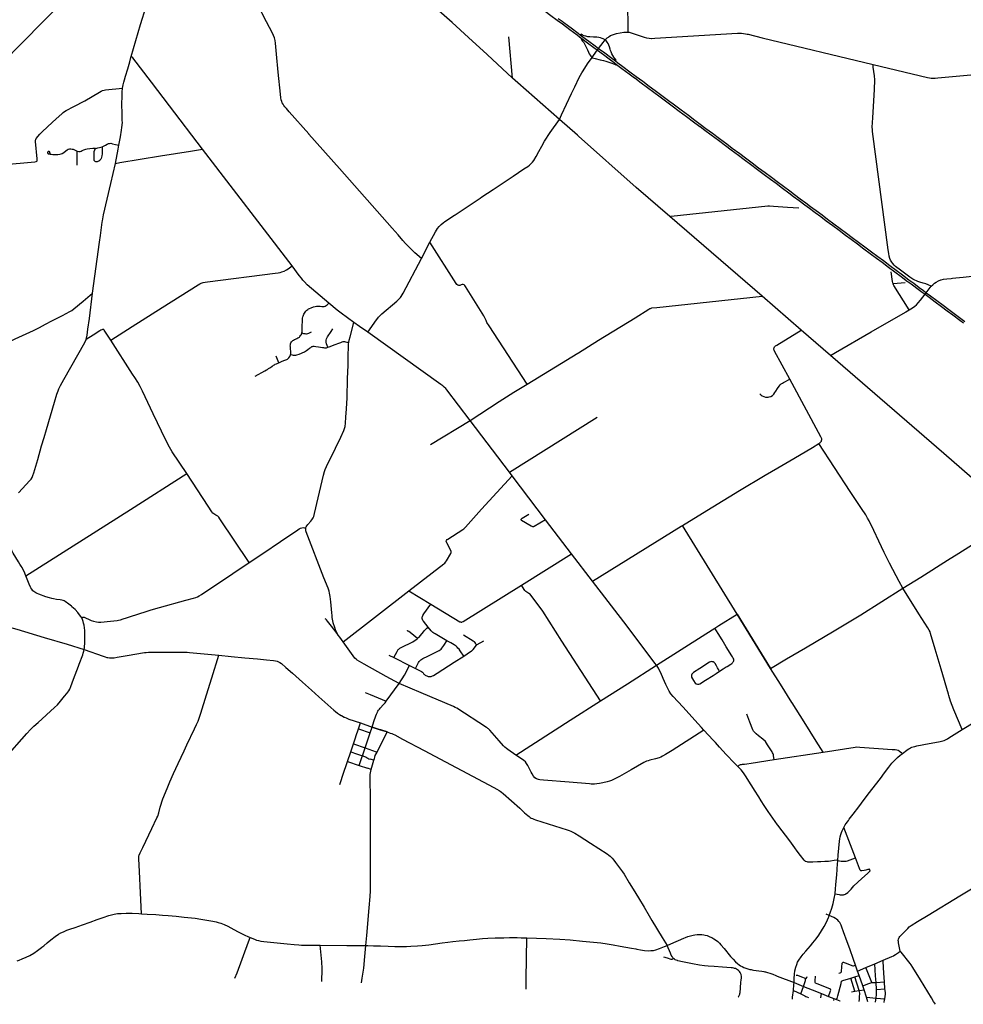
# Model space of a CAD drawing. Header units: feet. Extents: x 1677015 to 1902061, y 161166 to 378285.
# Tile 3 of 66: x 1719440 to 1757711, y 161868 to 201813. Entities that reach past the tile are written whole.
import ezdxf

# ---------------------------------------------------------------- set-up
doc = ezdxf.new("R2010")
doc.units = ezdxf.units.FT
doc.header["$MEASUREMENT"] = 0
doc.layers.add('326765_Road_Centerlines_O', color=7, linetype='Continuous')

msp = doc.modelspace()

# ---------------------------------------------------------------- linework, layer by layer
at = {"layer": '326765_Road_Centerlines_O'}
for p, q in [((1739431, 199444), (1739279, 201119)), ((1742213, 201221), (1742191, 201191)), ((1742235, 201053), (1742210, 201019)), ((1743184, 200993), (1743159, 201011)), ((1743206, 200976), (1743184, 200993)), ((1742655, 200283), (1742839, 200537)), ((1742839, 200537), (1742870, 200579)), ((1723951, 200274), (1723965, 200323)), ((1742640, 200295), (1742655, 200283)), ((1742655, 200283), (1742674, 200271)), ((1743600, 200140), (1743627, 200175)), ((1743623, 199967), (1743647, 200001)), ((1725519, 198313), (1724781, 199279)), ((1726860, 196558), (1725519, 198313)), ((1730488, 191821), (1726860, 196558)), ((1721771, 195917), (1721766, 196479)), ((1737096, 193895), (1738112, 194572)), ((1749551, 190595), (1745807, 193823)), ((1735731, 192126), (1736074, 192781)), ((1754863, 191105), (1755357, 191145)), ((1745287, 190141), (1749551, 190595)), ((1751137, 189219), (1749551, 190595)), ((1755378, 189962), (1755515, 190040)), ((1752329, 188192), (1751137, 189219)), ((1729950, 187896), (1729840, 188157)), ((1736107, 184578), (1737716, 185559)), ((1739303, 183456), (1737716, 185559)), ((1739303, 183456), (1742867, 185693)), ((1739416, 183304), (1739303, 183456)), ((1740763, 181527), (1739416, 183304)), ((1741820, 180149), (1740763, 181527)), ((1742677, 179033), (1746274, 181268)), ((1746274, 181268), (1746319, 181295)), ((1748540, 177702), (1746319, 181295)), ((1739788, 178875), (1741820, 180149)), ((1742677, 179033), (1741820, 180149)), ((1732556, 176572), (1735221, 178645)), ((1735221, 178645), (1736120, 178098)), ((1749893, 175497), (1748540, 177702)), ((1749893, 175497), (1748540, 177702)), ((1748540, 177702), (1749893, 175497)), ((1734411, 176037), (1734619, 175932)), ((1734619, 175932), (1735246, 175614)), ((1735246, 175614), (1735489, 175496)), ((1745262, 175622), (1745199, 175707)), ((1734302, 174161), (1734831, 174881)), ((1757667, 173010), (1758846, 173740)), ((1733179, 173045), (1733257, 173281)), ((1733179, 173045), (1733658, 172887)), ((1733257, 173281), (1733737, 173117)), ((1733658, 172887), (1733737, 173117)), ((1734343, 172915), (1734091, 173000)), ((1733449, 172273), (1733658, 172887)), ((1732868, 172108), (1732974, 172430)), ((1732974, 172430), (1733449, 172273)), ((1733449, 172273), (1733903, 172113)), ((1732738, 171718), (1732868, 172108)), ((1733802, 171777), (1733654, 171817)), ((1733699, 171395), (1733802, 171777)), ((1749111, 171651), (1750040, 171793)), ((1750040, 171793), (1752021, 172097)), ((1732738, 171718), (1733212, 171557)), ((1733212, 171557), (1733547, 171442)), ((1733699, 171395), (1733547, 171442)), ((1753338, 167810), (1752864, 169044)), ((1752621, 167701), (1752640, 167912)), ((1753505, 167380), (1753338, 167810)), ((1752576, 167126), (1752592, 167335)), ((1752530, 166553), (1752543, 166708)), ((1752514, 166346), (1752530, 166553)), ((1752276, 165470), (1752152, 165522)), ((1752257, 165421), (1752276, 165470)), ((1753424, 163216), (1753336, 163458)), ((1753761, 163357), (1754117, 163509)), ((1754117, 163509), (1754460, 163655)), ((1753144, 162926), (1753316, 162976)), ((1753316, 162976), (1753484, 163030)), ((1753483, 162427), (1753316, 162976)), ((1753424, 163216), (1753761, 163357)), ((1753484, 163030), (1753424, 163216)), ((1753629, 162622), (1753484, 163030)), ((1753996, 162752), (1753761, 163357)), ((1750844, 162747), (1751235, 162588)), ((1751125, 162294), (1751235, 162588)), ((1751235, 162588), (1751574, 162454)), ((1753317, 162398), (1753144, 162926)), ((1753685, 162458), (1753629, 162622)), ((1753996, 162752), (1754171, 162754)), ((1754171, 162754), (1754514, 162782)), ((1754186, 162469), (1754171, 162754)), ((1754533, 162498), (1754514, 162782)), ((1739975, 162483), (1739975, 162492)), ((1750788, 162159), (1750818, 162430)), ((1750818, 162430), (1751125, 162294)), ((1751574, 162454), (1751961, 162302)), ((1751935, 162129), (1751961, 162302)), ((1751961, 162302), (1752245, 162190)), ((1752245, 162190), (1752454, 162106)), ((1753172, 162376), (1753317, 162398)), ((1753317, 162398), (1753483, 162427)), ((1753483, 162427), (1753685, 162458)), ((1753791, 162156), (1753685, 162458)), ((1754186, 162469), (1754533, 162498)), ((1752454, 162106), (1752441, 162020)), ((1752454, 162106), (1752571, 162064)), ((1752571, 162064), (1752590, 162103)), ((1753482, 161982), (1753494, 162075)), ((1753811, 162066), (1753791, 162156)), ((1753791, 162156), (1754173, 162116)), ((1753841, 161968), (1753811, 162066)), ((1754151, 161957), (1754160, 162055)), ((1754160, 162055), (1754173, 162116)), ((1754173, 162116), (1754525, 162084)), ((1754506, 161944), (1754518, 162044)), ((1754518, 162044), (1754525, 162084)), ((1756580, 161868), (1756508, 161983))]:
    msp.add_line(p, q, dxfattribs=at)
for points in [[(1729857, 200414), (1729815, 200860), (1729802, 200971), (1729780, 201070), (1729691, 201262), (1729455, 201722), (1728663, 203258), (1728516, 203559), (1728316, 204014), (1728219, 204234), (1728190, 204304), (1728168, 204380), (1728159, 204437), (1728147, 204542), (1728075, 205462), (1728070, 205527)], [(1743750, 205710), (1744050, 204135), (1744070, 204011), (1744079, 203813), (1744094, 202400), (1744105, 201534), (1744110, 201426), (1744107, 201308)], [(1719565, 200899), (1721999, 203389), (1723340, 204744), (1723431, 204835)], [(1739431, 199444), (1738393, 200405), (1737647, 201091), (1736984, 201693), (1734522, 203863), (1733968, 204362)], [(1723965, 200323), (1724055, 200641), (1724344, 201612), (1724567, 202350)], [(1740540, 202316), (1740751, 202158), (1740978, 201988), (1741237, 201797), (1741451, 201638), (1741757, 201409), (1742047, 201193), (1742142, 201122), (1742235, 201053)], [(1741285, 201865), (1741435, 201754), (1741512, 201698), (1741805, 201478), (1742095, 201262), (1742191, 201191)], [(1742191, 201191), (1742285, 201120), (1742519, 200946), (1742777, 200753), (1742920, 200646), (1743170, 200462), (1743396, 200293), (1743600, 200140)], [(1742210, 201019), (1742229, 200998), (1742270, 200946), (1742317, 200883), (1742377, 200780), (1742418, 200701), (1742467, 200584), (1742507, 200498), (1742542, 200433), (1742579, 200374), (1742609, 200330), (1742640, 200295)], [(1743159, 201011), (1743110, 201035), (1743064, 201054), (1743002, 201076), (1742935, 201093), (1742853, 201102), (1742715, 201106), (1742561, 201112), (1742477, 201121), (1742404, 201139), (1742330, 201163), (1742272, 201190), (1742213, 201221)], [(1742235, 201053), (1742469, 200879), (1742727, 200686), (1742870, 200579)], [(1742870, 200579), (1742920, 200646), (1743107, 200894), (1743184, 200993)], [(1743184, 200993), (1743268, 201072), (1743314, 201109), (1743354, 201137), (1743406, 201169), (1743477, 201201), (1743557, 201229), (1743643, 201253), (1743789, 201280), (1743945, 201303), (1744036, 201310), (1744107, 201308)], [(1743627, 200175), (1743579, 200232), (1743532, 200295), (1743493, 200357), (1743455, 200434), (1743424, 200508), (1743403, 200568), (1743389, 200620), (1743358, 200718), (1743333, 200786), (1743302, 200847), (1743273, 200896), (1743242, 200941), (1743206, 200976)], [(1744107, 201308), (1744164, 201300), (1744245, 201278), (1744771, 201102), (1744868, 201077), (1744963, 201059), (1745057, 201053), (1745068, 201053)], [(1745068, 201053), (1745206, 201057), (1748554, 201262), (1748714, 201265), (1748800, 201256), (1748881, 201242), (1748943, 201227)], [(1748943, 201227), (1748980, 201219), (1749556, 201076), (1754052, 199994)], [(1718402, 199707), (1719286, 200614), (1719565, 200899)], [(1742870, 200579), (1743118, 200394), (1743345, 200225), (1743549, 200073), (1743647, 200001)], [(1723611, 199035), (1723635, 199164), (1723662, 199280), (1723689, 199378), (1723733, 199528), (1723819, 199820), (1723902, 200108), (1723951, 200274)], [(1724781, 199279), (1724023, 200271), (1723965, 200323)], [(1731162, 197181), (1730368, 198077), (1730256, 198205), (1730198, 198275), (1730155, 198330), (1730120, 198387), (1730087, 198445), (1730068, 198492), (1730046, 198564), (1730031, 198637), (1730014, 198789), (1729927, 199679), (1729857, 200414)], [(1741914, 199008), (1741956, 199095), (1742134, 199461), (1742240, 199655), (1742291, 199735), (1742474, 200016), (1742655, 200283)], [(1742674, 200271), (1742783, 200240), (1742976, 200189), (1743116, 200152), (1743214, 200126), (1743291, 200104), (1743378, 200076), (1743449, 200052), (1743517, 200024), (1743585, 199989), (1743623, 199967)], [(1743600, 200140), (1743697, 200067), (1743898, 199918), (1744189, 199701), (1744447, 199509), (1744708, 199315), (1744967, 199122), (1745211, 198938), (1745486, 198735), (1745814, 198489), (1745943, 198393), (1746265, 198154), (1746559, 197935), (1746818, 197742), (1747044, 197573), (1747271, 197403), (1747532, 197210), (1747823, 196991), (1748115, 196774), (1748340, 196606), (1748644, 196378), (1748871, 196209), (1749151, 196001), (1749410, 195808), (1749670, 195614), (1749928, 195421), (1750156, 195252), (1750416, 195058), (1750674, 194866), (1750869, 194722), (1751096, 194551), (1751323, 194381), (1751517, 194237), (1751745, 194067), (1751980, 193891), (1752206, 193723), (1752458, 193536), (1752717, 193342), (1752976, 193149), (1753204, 192980), (1753462, 192787), (1753722, 192593), (1753981, 192400), (1754241, 192206), (1754468, 192038), (1754727, 191844), (1754986, 191650), (1755245, 191457), (1755503, 191264), (1755625, 191174), (1755699, 191119), (1755926, 190950), (1756090, 190827), (1756210, 190737), (1756382, 190608), (1756633, 190421), (1756892, 190228), (1757117, 190061), (1757344, 189892), (1757612, 189691), (1757773, 189570)], [(1743647, 200001), (1743864, 199838), (1744156, 199620), (1744374, 199458)], [(1754668, 192478), (1754034, 197272), (1754024, 197355), (1754020, 197453), (1754045, 197829), (1754106, 198974), (1754123, 199374), (1754108, 199529), (1754055, 199890), (1754050, 199940), (1754052, 199994)], [(1754052, 199994), (1756252, 199466), (1756336, 199450), (1756407, 199441), (1756478, 199438), (1756567, 199440), (1756681, 199450), (1759930, 199750)], [(1741327, 197769), (1739642, 199257), (1739431, 199444)], [(1744374, 199458), (1744382, 199452), (1744643, 199257), (1744901, 199065), (1745161, 198872), (1745421, 198677), (1745687, 198479), (1745899, 198320), (1746191, 198104), (1746483, 197886), (1746773, 197669), (1747024, 197482)], [(1718695, 195926), (1720058, 196049), (1720105, 196057), (1720128, 196068), (1720145, 196087), (1720151, 196109), (1720151, 196162), (1720079, 196873), (1720083, 196921), (1720090, 196952), (1720110, 196987), (1720258, 197166), (1720365, 197282), (1720759, 197638), (1720925, 197790), (1721151, 197996), (1721208, 198048), (1721255, 198088), (1721328, 198129), (1721640, 198290), (1722081, 198526), (1722678, 198872), (1722747, 198913), (1722802, 198937), (1722865, 198959), (1722924, 198969), (1723611, 199035)], [(1723602, 197710), (1723598, 197978), (1723587, 198417), (1723589, 198680), (1723594, 198868), (1723611, 199035)], [(1741327, 197769), (1741413, 197954), (1741824, 198821), (1741914, 199008)], [(1738112, 194572), (1738187, 194622), (1738638, 194923), (1739458, 195468), (1739888, 195756), (1740049, 195863), (1740115, 195912), (1740186, 195972), (1740242, 196034), (1740294, 196106), (1740388, 196266), (1740501, 196472), (1740613, 196684), (1740725, 196880), (1740957, 197231), (1741327, 197769)], [(1742109, 197082), (1742058, 197128), (1741327, 197769)], [(1723459, 196718), (1723523, 197063), (1723574, 197332), (1723586, 197436), (1723598, 197539), (1723603, 197651), (1723602, 197710)], [(1747024, 197482), (1747032, 197476), (1747227, 197332), (1747485, 197138), (1747777, 196919), (1748068, 196703), (1748301, 196530), (1748594, 196312), (1748821, 196143), (1749080, 195948), (1749370, 195732), (1749629, 195539), (1749890, 195345), (1750117, 195176), (1750376, 194983), (1750634, 194790), (1750830, 194646), (1751057, 194476), (1751283, 194306), (1751478, 194161), (1751705, 193992), (1751930, 193825), (1752155, 193657), (1752414, 193463), (1752673, 193269), (1752932, 193076), (1753159, 192907), (1753418, 192714), (1753676, 192522), (1753933, 192330), (1754191, 192138), (1754418, 191969), (1754678, 191776), (1754937, 191582), (1755197, 191389), (1755453, 191197), (1755502, 191161), (1755649, 191052), (1755874, 190883), (1756040, 190760), (1756160, 190671), (1756320, 190551), (1756571, 190364), (1756829, 190172), (1757055, 190004), (1757282, 189835), (1757574, 189617), (1757717, 189511)], [(1735731, 192126), (1735468, 192360), (1735323, 192498), (1735184, 192638), (1735093, 192738), (1734985, 192861), (1734790, 193082), (1734553, 193351), (1732409, 195775), (1731172, 197170), (1731162, 197181)], [(1745807, 193823), (1744446, 195010), (1742109, 197082)], [(1720669, 196384), (1720670, 196395), (1720668, 196414), (1720663, 196434), (1720657, 196447), (1720647, 196458), (1720634, 196466), (1720620, 196467), (1720606, 196465), (1720595, 196461), (1720587, 196455), (1720580, 196447), (1720574, 196436), (1720571, 196421), (1720572, 196407), (1720575, 196392), (1720581, 196382), (1720596, 196373), (1720621, 196366), (1720656, 196365), (1720680, 196362), (1720710, 196358), (1720781, 196347), (1720857, 196343), (1720988, 196347), (1721068, 196353), (1721123, 196364), (1721162, 196382), (1721230, 196430), (1721313, 196497), (1721359, 196530), (1721408, 196555), (1721463, 196571), (1721509, 196573), (1721565, 196565), (1721605, 196556), (1721656, 196534), (1721713, 196504), (1721766, 196479)], [(1721766, 196479), (1721841, 196467), (1721893, 196472), (1721935, 196483), (1721973, 196500), (1722037, 196534), (1722078, 196553), (1722118, 196565), (1722173, 196575), (1722288, 196588), (1722404, 196597), (1722467, 196599), (1722503, 196595), (1722528, 196587)], [(1722779, 196650), (1722786, 196549), (1722784, 196375), (1722771, 196295), (1722753, 196230), (1722740, 196188), (1722727, 196158), (1722706, 196125), (1722684, 196103), (1722651, 196079), (1722611, 196059), (1722578, 196049), (1722552, 196047), (1722522, 196051), (1722497, 196057), (1722481, 196066), (1722468, 196081), (1722458, 196103), (1722456, 196137), (1722460, 196316), (1722459, 196451), (1722463, 196480), (1722468, 196497), (1722484, 196536), (1722500, 196567), (1722512, 196579), (1722528, 196587)], [(1722528, 196587), (1722566, 196600), (1722605, 196611), (1722680, 196629), (1722790, 196661), (1722867, 196696), (1722923, 196726), (1722983, 196758), (1723042, 196786), (1723084, 196796), (1723131, 196797), (1723202, 196783), (1723320, 196752), (1723459, 196718)], [(1723321, 195983), (1723429, 196565), (1723459, 196718)], [(1723321, 195983), (1723498, 196013), (1725157, 196288), (1726361, 196479), (1726860, 196558)], [(1722787, 193604), (1722793, 193650), (1722843, 193896), (1723142, 195172), (1723321, 195983)], [(1745807, 193823), (1745827, 193835), (1745863, 193844), (1749776, 194260), (1749845, 194264), (1750016, 194253), (1750585, 194210), (1751041, 194180)], [(1736074, 192781), (1736301, 193205), (1736342, 193275), (1736386, 193336), (1736452, 193416), (1736534, 193500), (1736615, 193569), (1736688, 193623), (1737074, 193881), (1737096, 193895)], [(1722398, 190715), (1722672, 192783), (1722714, 193057), (1722755, 193383), (1722787, 193604)], [(1740017, 187031), (1738478, 189392), (1738391, 189530), (1738352, 189611), (1738318, 189691), (1738268, 189794), (1737525, 190994), (1737493, 191035), (1737460, 191061), (1737422, 191070), (1737385, 191067), (1737343, 191054), (1737287, 191035), (1737253, 191035), (1737213, 191041), (1737171, 191065), (1737138, 191113), (1736074, 192781)], [(1755816, 191213), (1755743, 191244), (1755663, 191288), (1755544, 191369), (1755439, 191445), (1755158, 191657), (1754965, 191799), (1754903, 191857), (1754851, 191917), (1754809, 191977), (1754763, 192058), (1754732, 192130), (1754706, 192218), (1754687, 192332), (1754668, 192478)], [(1723132, 188808), (1724007, 189366), (1725219, 190132), (1726684, 191058), (1726750, 191097), (1726803, 191124), (1726884, 191153), (1726961, 191170), (1727059, 191183), (1729796, 191525), (1729928, 191542), (1730006, 191559), (1730077, 191579), (1730167, 191613), (1730254, 191660), (1730323, 191706), (1730488, 191821)], [(1731984, 190311), (1731104, 191061), (1730986, 191176), (1730925, 191249), (1730868, 191324), (1730781, 191435), (1730488, 191821)], [(1733561, 189131), (1733917, 189638), (1733966, 189705), (1733998, 189744), (1734031, 189782), (1734065, 189817), (1734102, 189851), (1734133, 189878), (1734741, 190397), (1734796, 190446), (1734845, 190495), (1734884, 190547), (1734912, 190588), (1734986, 190720), (1735731, 192126)], [(1754863, 191105), (1754852, 191133), (1754838, 191192), (1754788, 191577)], [(1757278, 191322), (1757411, 191334), (1757710, 191367), (1759276, 191541)], [(1754884, 191057), (1754882, 191062), (1754867, 191096), (1754863, 191105)], [(1755515, 190040), (1754899, 191025), (1754884, 191057)], [(1755515, 190040), (1755651, 190121), (1755745, 190193), (1755808, 190246), (1755886, 190322), (1755977, 190430), (1756160, 190671), (1756210, 190737), (1756412, 191003)], [(1756412, 191003), (1756286, 191057), (1756187, 191096), (1756087, 191128), (1755943, 191170), (1755860, 191195), (1755816, 191213)], [(1756412, 191003), (1756476, 191062), (1756545, 191118), (1756615, 191166), (1756703, 191212), (1756799, 191253), (1756809, 191256)], [(1756809, 191256), (1756903, 191282), (1757044, 191301), (1757220, 191316), (1757278, 191322)], [(1717853, 188125), (1718369, 188408), (1719096, 188780), (1719258, 188860), (1720003, 189209), (1720245, 189327), (1720488, 189458), (1720743, 189602), (1721172, 189818), (1721473, 189971), (1721551, 190018), (1721640, 190085), (1722009, 190396), (1722298, 190639), (1722398, 190715)], [(1722141, 188832), (1722172, 189010), (1722208, 189256), (1722265, 189687), (1722398, 190715)], [(1730889, 189105), (1730893, 189155), (1730901, 189351), (1730909, 189628), (1730912, 189675), (1730915, 189706), (1730922, 189753), (1730930, 189781), (1730945, 189827), (1730960, 189861), (1730987, 189912), (1731016, 189953), (1731050, 189991), (1731090, 190028), (1731124, 190053), (1731159, 190076), (1731195, 190096), (1731255, 190120), (1731356, 190161), (1731425, 190183), (1731481, 190189), (1731546, 190191), (1731629, 190184), (1731687, 190182), (1731743, 190181), (1731783, 190183), (1731823, 190195), (1731871, 190216), (1731914, 190247), (1731955, 190285), (1731984, 190311)], [(1732992, 189533), (1732483, 189900), (1732313, 190031), (1731984, 190311)], [(1745027, 190102), (1745081, 190119), (1745287, 190141)], [(1742097, 188303), (1742914, 188807), (1744400, 189722), (1744951, 190064), (1744997, 190093), (1745027, 190102)], [(1752329, 188192), (1752528, 188308), (1753973, 189145), (1755364, 189954), (1755378, 189962)], [(1732784, 188712), (1732803, 188818), (1732837, 188951), (1732992, 189533)], [(1733561, 189131), (1733227, 189368), (1732992, 189533)], [(1723132, 188808), (1723082, 188887), (1722921, 189138), (1722867, 189222), (1722847, 189240), (1722824, 189248), (1722799, 189245), (1722766, 189236), (1722731, 189216), (1722688, 189190), (1722425, 189018), (1722141, 188832)], [(1730430, 188234), (1730436, 188281), (1730435, 188348), (1730425, 188456), (1730418, 188541), (1730416, 188574), (1730419, 188617), (1730427, 188659), (1730443, 188698), (1730466, 188738), (1730482, 188761), (1730511, 188793), (1730543, 188816), (1730579, 188840), (1730619, 188857), (1730676, 188880), (1730718, 188900), (1730755, 188919), (1730784, 188939), (1730806, 188959), (1730835, 188995), (1730860, 189032), (1730878, 189073), (1730889, 189105)], [(1730889, 189105), (1730950, 189088), (1731005, 189077), (1731038, 189072), (1731078, 189073), (1731121, 189078), (1731163, 189090), (1731199, 189107), (1731274, 189145)], [(1731936, 188523), (1731886, 188659), (1731868, 188726), (1731868, 188766), (1731868, 188813), (1731882, 188871), (1731918, 188940), (1732071, 189161), (1732145, 189270)], [(1737716, 185559), (1736757, 186801), (1736722, 186846), (1736660, 186909), (1736604, 186952), (1736525, 187015), (1733561, 189131)], [(1750669, 187225), (1750057, 188362), (1750040, 188400), (1750029, 188433), (1750027, 188470), (1750034, 188505), (1750053, 188544), (1750091, 188580), (1750141, 188612), (1751137, 189219)], [(1719394, 182614), (1719852, 183114), (1719902, 183174), (1719942, 183242), (1719971, 183315), (1720014, 183432), (1720172, 183975), (1720329, 184518), (1720429, 184856), (1720525, 185186), (1720851, 186293), (1720947, 186619), (1720995, 186757), (1721031, 186835), (1721101, 186977), (1721236, 187214), (1722084, 188711), (1722141, 188832)], [(1726217, 183399), (1725625, 184281), (1725513, 184469), (1725368, 184756), (1724855, 185821), (1724418, 186749), (1724329, 186933), (1724228, 187103), (1724106, 187295), (1724014, 187437), (1723132, 188808)], [(1730430, 188234), (1730494, 188216), (1730526, 188209), (1730565, 188201), (1730600, 188200), (1730635, 188200), (1730684, 188210), (1730777, 188246), (1730985, 188336), (1731035, 188361), (1731074, 188386), (1731130, 188426), (1731195, 188482), (1731241, 188518), (1731262, 188533), (1731275, 188542), (1731290, 188550), (1731316, 188559), (1731344, 188564), (1731383, 188564), (1731444, 188557), (1731560, 188540), (1731714, 188516), (1731765, 188510), (1731805, 188505), (1731828, 188503), (1731856, 188504), (1731885, 188507), (1731915, 188515), (1731936, 188523)], [(1731044, 181193), (1731051, 181216), (1731064, 181244), (1731082, 181277), (1731127, 181334), (1731252, 181472), (1731291, 181524), (1731319, 181566), (1731340, 181607), (1731363, 181662), (1731396, 181777), (1731548, 182419), (1731766, 183338), (1731807, 183486), (1731831, 183560), (1731883, 183682), (1732243, 184429), (1732459, 184879), (1732586, 185147), (1732616, 185227), (1732638, 185315), (1732651, 185442), (1732668, 185690), (1732693, 186019), (1732718, 186467), (1732741, 187251), (1732755, 187783), (1732761, 188119), (1732773, 188614), (1732779, 188667), (1732784, 188712)], [(1731936, 188523), (1731986, 188539), (1732230, 188630), (1732381, 188687), (1732465, 188720), (1732490, 188731), (1732524, 188744), (1732557, 188751), (1732589, 188754), (1732616, 188754), (1732653, 188749), (1732708, 188735), (1732739, 188728), (1732784, 188712)], [(1729950, 187896), (1730061, 187943), (1730154, 187981), (1730231, 188015), (1730269, 188032), (1730298, 188047), (1730334, 188074), (1730360, 188100), (1730392, 188142), (1730415, 188192), (1730430, 188234)], [(1740017, 187031), (1742070, 188286), (1742097, 188303)], [(1759846, 181677), (1756925, 184213), (1752329, 188192)], [(1728986, 187355), (1729387, 187571), (1729456, 187608), (1729487, 187626), (1729516, 187645), (1729537, 187659), (1729605, 187706), (1729673, 187752), (1729703, 187772), (1729740, 187795), (1729772, 187814), (1729806, 187833), (1729849, 187853), (1729882, 187867), (1729950, 187896)], [(1737716, 185559), (1738885, 186318), (1739484, 186698), (1740017, 187031)], [(1749452, 186638), (1749519, 186580), (1749558, 186553), (1749623, 186521), (1749684, 186501), (1749752, 186495), (1749802, 186501), (1749843, 186510), (1749907, 186532), (1749967, 186569), (1750022, 186623), (1750066, 186684), (1750107, 186743), (1750176, 186848), (1750242, 186946), (1750280, 187001), (1750323, 187040), (1750371, 187069), (1750417, 187093), (1750669, 187225)], [(1751856, 184618), (1751898, 184651), (1751929, 184684), (1751953, 184716), (1751965, 184744), (1751971, 184778), (1751968, 184814), (1751958, 184842), (1751938, 184884), (1750669, 187225)], [(1746319, 181295), (1746608, 181475), (1747546, 182045), (1748635, 182709), (1749672, 183337), (1750193, 183637), (1750834, 184009), (1751595, 184458), (1751856, 184618)], [(1755263, 178744), (1755107, 179024), (1754993, 179244), (1754721, 179759), (1754501, 180201), (1754280, 180660), (1754076, 181087), (1753888, 181483), (1753827, 181595), (1753753, 181719), (1753586, 181976), (1753123, 182674), (1751856, 184618)], [(1719690, 179248), (1723935, 181946), (1726217, 183399)], [(1728740, 179786), (1727561, 181562), (1727515, 181626), (1727472, 181670), (1727394, 181716), (1727311, 181764), (1727273, 181796), (1727233, 181847), (1727088, 182071), (1726217, 183399)], [(1735221, 178645), (1736643, 179737), (1736682, 179769), (1736710, 179802), (1736748, 179862), (1736924, 180157), (1736935, 180201), (1736935, 180240), (1736930, 180278), (1736758, 180587), (1736747, 180620), (1736743, 180649), (1736750, 180685), (1736780, 180721), (1736810, 180743), (1737417, 181127), (1737450, 181155), (1737489, 181193), (1737515, 181225), (1738169, 181957), (1739416, 183304)], [(1740763, 181527), (1740309, 181251), (1740285, 181241), (1740266, 181237), (1740245, 181241), (1740226, 181248), (1740186, 181270), (1739798, 181502), (1739789, 181514), (1739785, 181526), (1739785, 181544), (1739789, 181563), (1739799, 181578), (1739823, 181592), (1740084, 181751)], [(1755263, 178744), (1755983, 179196), (1757076, 179883), (1757524, 180165), (1758191, 180595), (1758952, 181091), (1759846, 181677)], [(1719690, 179248), (1719621, 179422), (1719573, 179527), (1719538, 179592), (1719499, 179647), (1719443, 179729), (1719385, 179814), (1719179, 180167), (1719121, 180275), (1719069, 180412), (1719030, 180533), (1718997, 180616), (1718963, 180684), (1718912, 180758), (1718663, 181011), (1718589, 181089), (1718544, 181138), (1718498, 181207)], [(1728740, 179786), (1729298, 180161), (1730011, 180641), (1730719, 181121), (1730770, 181152), (1730824, 181178), (1730881, 181196), (1730935, 181206), (1730992, 181204), (1731044, 181193)], [(1732320, 176907), (1732284, 176983), (1732254, 177059), (1732220, 177156), (1732158, 177343), (1732152, 177363), (1732136, 177427), (1732123, 177496), (1732117, 177562), (1732112, 177638), (1732106, 177750), (1732065, 178202), (1732033, 178408), (1732005, 178547), (1731986, 178625), (1731944, 178744), (1731781, 179173), (1731058, 181029), (1731046, 181080), (1731038, 181130), (1731039, 181163), (1731044, 181193)], [(1721953, 177541), (1721994, 177570), (1722026, 177578), (1722052, 177575), (1722085, 177562), (1722133, 177538), (1722227, 177487), (1722282, 177462), (1722334, 177444), (1722433, 177413), (1722556, 177383), (1722638, 177373), (1722726, 177373), (1723126, 177416), (1723388, 177444), (1723447, 177451), (1723524, 177466), (1723637, 177500), (1723770, 177543), (1723939, 177599), (1724566, 177804), (1724765, 177868), (1725104, 177964), (1726183, 178257), (1726495, 178340), (1726587, 178369), (1726656, 178397), (1726725, 178433), (1726814, 178489), (1728089, 179349), (1728740, 179786)], [(1721536, 178014), (1721377, 178146), (1721342, 178175), (1721289, 178207), (1721237, 178231), (1721197, 178246), (1721148, 178260), (1721082, 178274), (1720932, 178297), (1720807, 178317), (1720740, 178331), (1720650, 178355), (1720506, 178405), (1720212, 178510), (1720145, 178536), (1720090, 178562), (1720050, 178585), (1720018, 178611), (1719978, 178648), (1719928, 178708), (1719895, 178758), (1719876, 178795), (1719822, 178912), (1719690, 179248)], [(1745199, 175707), (1744078, 177202), (1742677, 179033)], [(1736120, 178098), (1737295, 177389), (1737323, 177378), (1737346, 177374), (1737367, 177374), (1737390, 177380), (1737424, 177396), (1739788, 178875)], [(1742993, 174173), (1741428, 176602), (1740655, 177823), (1740180, 178447), (1740124, 178515), (1740095, 178538), (1740055, 178565), (1740009, 178589), (1739966, 178616), (1739929, 178651), (1739896, 178695), (1739788, 178875)], [(1749893, 175497), (1750537, 175877), (1751307, 176326), (1752469, 177020), (1753550, 177671), (1755263, 178744)], [(1757116, 174445), (1756815, 175463), (1756574, 176274), (1756386, 176911), (1756360, 176975), (1756324, 177046), (1756267, 177141), (1755913, 177704), (1755263, 178744)], [(1721953, 177541), (1721922, 177596), (1721871, 177673), (1721804, 177761), (1721691, 177878), (1721559, 177995), (1721536, 178014)], [(1736011, 177167), (1735814, 177413), (1735795, 177441), (1735779, 177475), (1735767, 177525), (1735764, 177569), (1735772, 177600), (1735791, 177647), (1735835, 177711), (1736120, 178098)], [(1718261, 177586), (1718269, 177579), (1718485, 177399), (1718525, 177368), (1718576, 177330), (1718615, 177307), (1718655, 177286), (1718703, 177267), (1718781, 177242), (1719324, 177082), (1720427, 176753), (1721369, 176472), (1722053, 176261)], [(1722056, 177247), (1722034, 177336), (1722012, 177401), (1721980, 177483), (1721953, 177541)], [(1732320, 176907), (1732087, 177207), (1731927, 177418), (1731885, 177467), (1731859, 177490), (1731825, 177500)], [(1747634, 177128), (1747802, 177235), (1748540, 177702)], [(1722053, 176261), (1722062, 176326), (1722075, 176559), (1722082, 176826), (1722082, 176945), (1722081, 177026), (1722071, 177140), (1722056, 177247)], [(1735569, 176707), (1735279, 176945), (1735216, 176997), (1735201, 177009), (1735185, 177015), (1735166, 177015), (1735145, 177010)], [(1735569, 176707), (1735614, 176743), (1735639, 176769), (1735698, 176836), (1735818, 176984), (1735854, 177031), (1735880, 177059), (1735903, 177080), (1735952, 177122), (1736011, 177167)], [(1736759, 176619), (1736290, 176894), (1736232, 176928), (1736192, 176955), (1736164, 176977), (1736145, 177000), (1736125, 177024), (1736011, 177167)], [(1745262, 175622), (1747264, 176893), (1747634, 177128)], [(1748132, 175575), (1748281, 175672), (1748317, 175695), (1748345, 175718), (1748369, 175743), (1748387, 175770), (1748398, 175801), (1748403, 175839), (1748399, 175867), (1748383, 175910), (1748350, 175964), (1748325, 176007), (1748099, 176374), (1747929, 176650), (1747774, 176906), (1747634, 177128)], [(1732556, 176572), (1732417, 176759), (1732356, 176847), (1732320, 176907)], [(1734831, 174881), (1734309, 175170), (1733416, 175668), (1733131, 175829), (1733081, 175870), (1733031, 175917), (1732556, 176572)], [(1734619, 175932), (1734746, 176178), (1734779, 176235), (1734795, 176257), (1734814, 176278), (1734837, 176298), (1734861, 176314), (1734910, 176340), (1735386, 176578), (1735439, 176610), (1735506, 176655), (1735561, 176700), (1735569, 176707)], [(1735489, 175496), (1735582, 175679), (1735611, 175731), (1735638, 175770), (1735669, 175808), (1735703, 175840), (1735747, 175873), (1735785, 175896), (1735992, 175995), (1736430, 176204), (1736459, 176221), (1736498, 176249), (1736533, 176279), (1736565, 176313), (1736602, 176366), (1736637, 176420), (1736759, 176619)], [(1737447, 175997), (1737305, 176214), (1737261, 176272), (1737215, 176320), (1737182, 176353), (1737140, 176392), (1737100, 176422), (1737056, 176453), (1736921, 176531), (1736759, 176619)], [(1737968, 176443), (1737922, 176514), (1737893, 176554), (1737868, 176578), (1737837, 176601), (1737445, 176842)], [(1737968, 176443), (1737979, 176454), (1737993, 176465), (1738258, 176608)], [(1721857, 175661), (1722004, 176047), (1722016, 176107), (1722038, 176190), (1722053, 176261)], [(1722053, 176261), (1722820, 175990), (1722911, 175960), (1722968, 175944), (1723015, 175934), (1723081, 175923), (1723139, 175920), (1723202, 175922), (1723277, 175929), (1723395, 175945), (1723637, 175987), (1723876, 176030), (1724423, 176125), (1724502, 176137), (1724574, 176144), (1724664, 176149), (1725100, 176151), (1725864, 176156), (1726050, 176155), (1726145, 176154), (1726236, 176150), (1726322, 176144), (1727519, 176029)], [(1737447, 175997), (1737584, 176086), (1737764, 176202), (1737791, 176221), (1737803, 176233), (1737828, 176267), (1737961, 176436), (1737968, 176443)], [(1724383, 165542), (1724338, 166392), (1724297, 167256), (1724270, 167776), (1724272, 167842), (1724277, 167886), (1724290, 167923), (1724324, 168007), (1724433, 168229), (1724801, 169002), (1725005, 169432), (1725037, 169507), (1725077, 169630), (1725142, 169869), (1725174, 169988), (1725202, 170083), (1725247, 170198), (1725423, 170628), (1725531, 170888), (1725682, 171237), (1725862, 171631), (1726106, 172154), (1726221, 172399), (1726528, 173040), (1726611, 173219), (1726677, 173354), (1726706, 173435), (1726781, 173673), (1727013, 174417), (1727232, 175111), (1727519, 176029)], [(1727519, 176029), (1728012, 175979), (1728577, 175928), (1729080, 175879), (1729453, 175843), (1729729, 175816), (1729809, 175805), (1729882, 175788), (1729939, 175766), (1729993, 175739), (1730054, 175693), (1730231, 175538), (1730501, 175299), (1730913, 174932), (1731273, 174610), (1731572, 174342), (1732184, 173799), (1732247, 173745), (1732329, 173681), (1732414, 173624), (1732474, 173588)], [(1735489, 175496), (1735736, 175367), (1735771, 175346), (1735799, 175317), (1735835, 175266), (1735857, 175243), (1735882, 175222), (1735912, 175205), (1735946, 175187), (1735981, 175174), (1736010, 175168), (1736052, 175165), (1736094, 175166), (1736128, 175170), (1736161, 175179), (1736186, 175188), (1736229, 175210), (1736378, 175306), (1737056, 175745), (1737447, 175997)], [(1747815, 175406), (1747741, 175518), (1747696, 175599), (1747640, 175694), (1747605, 175736), (1747564, 175761), (1747531, 175768), (1747495, 175771), (1747460, 175762), (1747421, 175742), (1747024, 175489), (1746763, 175323), (1746721, 175288), (1746700, 175256), (1746689, 175219), (1746685, 175183), (1746692, 175140), (1746767, 175009), (1746837, 174897), (1746866, 174875), (1746892, 174863), (1746925, 174851), (1746958, 174849), (1746988, 174855), (1747020, 174864), (1747260, 175018), (1747560, 175211), (1747689, 175294), (1747826, 175388), (1747970, 175474), (1748097, 175553), (1748132, 175575)], [(1718818, 171822), (1719726, 172854), (1719876, 173012), (1720015, 173146), (1720191, 173305), (1720857, 173912), (1720968, 174018), (1721092, 174162), (1721262, 174366), (1721349, 174475), (1721426, 174584), (1721467, 174656), (1721512, 174766), (1721626, 175058), (1721829, 175589), (1721857, 175661)], [(1734831, 174881), (1735042, 175225), (1735246, 175614)], [(1742993, 174173), (1744086, 174866), (1745262, 175622)], [(1746333, 173936), (1745945, 174360), (1745855, 174467), (1745780, 174577), (1745707, 174707), (1745646, 174842), (1745542, 175084), (1745437, 175321), (1745382, 175435), (1745342, 175506), (1745262, 175622)], [(1750760, 174110), (1750293, 174855), (1749893, 175497)], [(1739566, 171979), (1739235, 172204), (1739180, 172246), (1739118, 172301), (1739058, 172359), (1738884, 172557), (1738510, 172984), (1738450, 173042), (1738425, 173062), (1738400, 173080), (1738375, 173099), (1737170, 173880), (1737104, 173914), (1737034, 173947), (1735723, 174504), (1734831, 174881)], [(1733447, 174516), (1733650, 174439), (1734302, 174161)], [(1733955, 173737), (1733968, 173763), (1733990, 173794), (1734027, 173839), (1734066, 173883), (1734197, 174025), (1734262, 174103), (1734302, 174161)], [(1739566, 171979), (1741767, 173393), (1742993, 174173)], [(1757667, 173010), (1757324, 173817), (1757194, 174170), (1757130, 174395), (1757116, 174445)], [(1747190, 172994), (1747095, 173099), (1746957, 173252), (1746333, 173936)], [(1752021, 172097), (1751748, 172543), (1751250, 173331), (1750771, 174092), (1750760, 174110)], [(1732474, 173588), (1732486, 173580), (1732604, 173521), (1732614, 173516)], [(1732614, 173516), (1732683, 173486), (1732794, 173439), (1733257, 173281)], [(1733737, 173117), (1733808, 173341), (1733889, 173570), (1733913, 173635)], [(1733913, 173635), (1733926, 173670), (1733948, 173723), (1733955, 173737)], [(1750040, 171793), (1750018, 171947), (1750011, 171988), (1749999, 172028), (1749978, 172068), (1749952, 172114), (1749774, 172395), (1749688, 172525), (1749574, 172626), (1749409, 172759), (1749315, 172842), (1749208, 172949), (1749177, 173004), (1749056, 173320), (1748932, 173636)], [(1732974, 172430), (1733068, 172721), (1733071, 172731), (1733179, 173045)], [(1734091, 173000), (1734066, 173008), (1733737, 173117)], [(1733737, 173117), (1734066, 173008), (1734343, 172915)], [(1747190, 172994), (1745896, 172170), (1745631, 172002), (1745515, 171935), (1745447, 171898), (1745373, 171870), (1745220, 171828), (1744992, 171770), (1744923, 171748), (1744863, 171728), (1744802, 171700), (1744750, 171674), (1744242, 171383), (1743761, 171110), (1743653, 171055), (1743551, 171006), (1743437, 170952), (1743358, 170922), (1743263, 170896), (1743088, 170857), (1742955, 170830), (1742850, 170811), (1742759, 170803), (1742703, 170801), (1742622, 170805), (1742546, 170810), (1741731, 170877), (1740685, 170963), (1740535, 170977), (1740479, 170987), (1740405, 171012), (1740332, 171057), (1740273, 171119), (1740218, 171212), (1740180, 171288), (1740100, 171453), (1740046, 171560), (1739999, 171638), (1739949, 171700), (1739883, 171762), (1739714, 171879), (1739566, 171979)], [(1747657, 172483), (1747570, 172579), (1747190, 172994)], [(1755232, 172033), (1755369, 172137), (1755472, 172212), (1755525, 172248), (1755575, 172273), (1755626, 172296), (1755681, 172317), (1755749, 172333), (1755829, 172354), (1756329, 172444), (1756698, 172512), (1756775, 172529), (1756826, 172540), (1756884, 172556), (1756928, 172575), (1756991, 172599), (1757072, 172642), (1757127, 172674), (1757667, 173010)], [(1733802, 171777), (1733823, 171844), (1733841, 171900), (1733863, 171955), (1733932, 172103), (1733992, 172219), (1734206, 172640), (1734343, 172915)], [(1734343, 172915), (1734464, 172874), (1734529, 172853), (1734587, 172826), (1734651, 172795), (1734970, 172628), (1735845, 172161), (1738668, 170666), (1738791, 170599), (1738887, 170543), (1738929, 170514), (1738983, 170476), (1739046, 170425), (1739721, 169820), (1739920, 169640), (1740045, 169528), (1740097, 169485), (1740148, 169449), (1740188, 169425), (1740238, 169401), (1740293, 169379), (1740358, 169355), (1741645, 168948), (1741720, 168924), (1741799, 168894), (1741878, 168857), (1741953, 168815), (1742135, 168699), (1742596, 168400), (1743261, 167969), (1743339, 167914), (1743386, 167876), (1743418, 167847), (1743469, 167792), (1743532, 167717), (1743603, 167624), (1743813, 167348), (1743885, 167248), (1743954, 167142), (1744165, 166798), (1744319, 166542), (1744533, 166188), (1744763, 165804), (1744968, 165463), (1745084, 165273), (1745498, 164583), (1745696, 164253)], [(1733342, 171952), (1733423, 172195), (1733449, 172273)], [(1748570, 171512), (1748428, 171657), (1748095, 172006), (1747824, 172298), (1747657, 172483)], [(1752021, 172097), (1753318, 172302), (1753386, 172308), (1753508, 172306), (1754267, 172250), (1754824, 172211)], [(1754824, 172211), (1754943, 172203), (1755012, 172195), (1755065, 172180), (1755116, 172156), (1755195, 172088), (1755232, 172033)], [(1732868, 172108), (1733094, 172031), (1733342, 171952)], [(1733212, 171557), (1733329, 171915), (1733342, 171952)], [(1733342, 171952), (1733370, 171942), (1733378, 171939)], [(1733378, 171939), (1733466, 171908), (1733489, 171897), (1733527, 171870), (1733560, 171848), (1733597, 171832), (1733654, 171817)], [(1752864, 169044), (1752920, 169148), (1752960, 169204), (1753008, 169267), (1753050, 169325), (1753087, 169373), (1753239, 169575), (1753470, 169883), (1753688, 170171), (1753907, 170458), (1754149, 170774), (1754346, 171029), (1754514, 171253), (1754687, 171482), (1754812, 171645), (1754931, 171778), (1755040, 171874), (1755152, 171969), (1755232, 172033)], [(1732422, 170790), (1732588, 171285), (1732696, 171597), (1732738, 171718)], [(1733668, 167104), (1733668, 167179), (1733665, 168136), (1733665, 168928), (1733661, 170107), (1733658, 171140), (1733659, 171186), (1733667, 171255), (1733699, 171395)], [(1748570, 171512), (1748619, 171563), (1748673, 171592), (1748718, 171601), (1748755, 171604), (1748832, 171615), (1748926, 171622), (1749111, 171651)], [(1749139, 170725), (1749084, 170811), (1748976, 170989), (1748878, 171133), (1748795, 171260), (1748700, 171374), (1748570, 171512)], [(1750183, 169142), (1750174, 169154), (1749798, 169687), (1749633, 169939), (1749517, 170118), (1749414, 170285), (1749244, 170559), (1749139, 170725)], [(1752621, 167701), (1752572, 167709), (1752474, 167697), (1752329, 167675), (1752248, 167666), (1752166, 167658), (1752091, 167655), (1751933, 167649), (1751795, 167644), (1751610, 167639), (1751494, 167636), (1751407, 167636), (1751373, 167641), (1751329, 167655), (1751307, 167667), (1751259, 167713), (1751114, 167901), (1750977, 168084), (1750882, 168214), (1750673, 168498), (1750183, 169142)], [(1752640, 167912), (1752689, 168483), (1752705, 168587), (1752720, 168666), (1752741, 168760), (1752767, 168834), (1752791, 168899), (1752834, 168990), (1752864, 169044)], [(1752621, 167701), (1752690, 167684), (1752752, 167675), (1752848, 167672), (1752959, 167673), (1753011, 167686), (1753116, 167724), (1753338, 167810)], [(1752592, 167335), (1752596, 167382), (1752621, 167701)], [(1753124, 166494), (1753135, 166506), (1753167, 166537), (1753267, 166672), (1753589, 166970), (1753828, 167181), (1753935, 167279), (1753920, 167324), (1753906, 167353), (1753867, 167341), (1753839, 167332), (1753764, 167315), (1753696, 167302), (1753597, 167286), (1753551, 167278), (1753532, 167310), (1753505, 167380)], [(1733476, 164250), (1733513, 164657), (1733609, 165781), (1733649, 166238), (1733668, 166471), (1733669, 166752), (1733668, 167104)], [(1752543, 166708), (1752544, 166724), (1752576, 167126)], [(1755149, 164023), (1755083, 164360), (1755076, 164413), (1755075, 164463), (1755080, 164505), (1755095, 164548), (1755109, 164579), (1755139, 164618), (1755458, 164949), (1755521, 165005), (1755594, 165059), (1755856, 165221), (1756288, 165484), (1757571, 166269), (1758755, 166990)], [(1752276, 165470), (1752317, 165575), (1752381, 165762), (1752432, 165961), (1752476, 166157), (1752514, 166346)], [(1752514, 166346), (1752672, 166321), (1752722, 166313), (1752753, 166310), (1752783, 166309), (1752818, 166311), (1752848, 166314), (1752872, 166322), (1752896, 166326), (1752926, 166338), (1752946, 166346), (1752965, 166358)], [(1752965, 166358), (1752969, 166360), (1753026, 166401), (1753033, 166408)], [(1753033, 166408), (1753095, 166466), (1753124, 166494)], [(1720341, 164187), (1720415, 164246), (1720548, 164355), (1720707, 164485), (1720881, 164615), (1721008, 164707), (1721113, 164768), (1721210, 164814), (1721350, 164871), (1721474, 164916), (1721691, 164989), (1721981, 165092), (1722292, 165201), (1722578, 165302), (1722827, 165393), (1723052, 165469), (1723167, 165503), (1723268, 165526), (1723403, 165545), (1723558, 165556), (1723752, 165567), (1723888, 165571), (1724006, 165568), (1724275, 165551), (1724383, 165542)], [(1724383, 165542), (1724613, 165530), (1724962, 165505), (1725232, 165488), (1725465, 165472), (1725785, 165440), (1726110, 165404), (1726556, 165360), (1726791, 165328), (1727270, 165242), (1727413, 165214), (1727490, 165192), (1727592, 165160), (1727731, 165103), (1727876, 165040), (1728003, 164972), (1728275, 164827), (1728574, 164678), (1728697, 164619), (1728788, 164578)], [(1750844, 162747), (1750846, 162919), (1750859, 163086), (1750882, 163226), (1750921, 163381), (1750955, 163484), (1750992, 163578), (1751039, 163664), (1751130, 163797), (1751217, 163907), (1751323, 164029), (1751516, 164243), (1751610, 164364), (1751737, 164520), (1751854, 164679), (1751966, 164851), (1752069, 165021), (1752159, 165199), (1752242, 165385), (1752257, 165421)], [(1752772, 165040), (1752757, 165081), (1752729, 165127), (1752699, 165185), (1752658, 165232), (1752617, 165282), (1752570, 165325), (1752533, 165355), (1752458, 165393), (1752276, 165470)], [(1753336, 163458), (1753256, 163682), (1753103, 164115), (1753001, 164405), (1752854, 164811), (1752787, 165002), (1752772, 165040)], [(1728167, 162927), (1728254, 163151), (1728720, 164408), (1728788, 164578)], [(1728788, 164578), (1728956, 164506), (1729047, 164473), (1729124, 164452), (1729219, 164435), (1729336, 164419), (1730284, 164317), (1730575, 164292), (1730760, 164277), (1730864, 164271), (1731030, 164269), (1731630, 164261)], [(1733476, 164250), (1733564, 164250), (1733788, 164246), (1734073, 164238), (1734384, 164227), (1734661, 164218), (1734868, 164211), (1735010, 164209), (1735124, 164213), (1735310, 164224), (1735567, 164239), (1735768, 164256), (1736028, 164287), (1736305, 164326), (1736571, 164362), (1736809, 164394), (1737010, 164416), (1737258, 164441), (1737474, 164462), (1737698, 164482), (1737961, 164508), (1738215, 164532), (1738420, 164546), (1738729, 164559), (1739082, 164569), (1739310, 164576), (1739464, 164578), (1739620, 164573), (1739785, 164571), (1739956, 164568), (1740014, 164567)], [(1746131, 164442), (1746281, 164507), (1746539, 164616), (1746647, 164651), (1746754, 164678), (1746818, 164691), (1746912, 164700), (1747009, 164702), (1747105, 164696), (1747185, 164684), (1747243, 164673), (1747316, 164653), (1747437, 164610), (1747509, 164576), (1747592, 164529), (1747665, 164480), (1747748, 164414), (1747819, 164347), (1747879, 164281), (1748009, 164133), (1748275, 163813), (1748374, 163695), (1748476, 163588), (1748552, 163522), (1748623, 163468), (1748680, 163431), (1748735, 163400), (1748808, 163364), (1748886, 163332), (1748891, 163330)], [(1719331, 163632), (1719423, 163662), (1719543, 163707), (1719699, 163774), (1719854, 163851), (1720008, 163945), (1720162, 164047), (1720329, 164177), (1720341, 164187)], [(1731630, 164261), (1732705, 164257), (1733476, 164250)], [(1731693, 162794), (1731694, 162850), (1731702, 163238), (1731704, 163410), (1731700, 163500), (1731692, 163592), (1731630, 164261)], [(1733302, 162733), (1733334, 162928), (1733371, 163178), (1733393, 163334), (1733439, 163812), (1733476, 164250)], [(1739975, 162492), (1739987, 162904), (1740014, 164567)], [(1740014, 164567), (1740791, 164532), (1741351, 164505), (1741762, 164482), (1742269, 164431), (1743012, 164357), (1743270, 164325), (1743512, 164285), (1743799, 164233), (1744256, 164147), (1744429, 164112), (1744470, 164105)], [(1744470, 164105), (1744613, 164079), (1744786, 164051), (1744926, 164041), (1745042, 164045), (1745147, 164056), (1745242, 164078), (1745392, 164126), (1745587, 164207), (1745696, 164253)], [(1745696, 164253), (1746094, 164426), (1746131, 164442)], [(1745950, 163731), (1745926, 163759), (1745896, 163804), (1745864, 163864), (1745830, 163946), (1745696, 164253)], [(1745546, 163800), (1745696, 163754), (1745851, 163705), (1745878, 163698), (1745902, 163699), (1745950, 163731)], [(1754460, 163655), (1754814, 163805), (1754882, 163836), (1754938, 163870), (1754951, 163879)], [(1754951, 163879), (1754967, 163891), (1755083, 163975), (1755149, 164023)], [(1756508, 161983), (1756419, 162134), (1755970, 162866), (1755658, 163363), (1755597, 163464), (1755556, 163523), (1755187, 163980), (1755149, 164023)], [(1746136, 163635), (1746116, 163639), (1746066, 163656), (1746025, 163672), (1745991, 163693), (1745950, 163731)], [(1747604, 163395), (1747365, 163411), (1747209, 163427), (1747014, 163460), (1746732, 163516), (1746327, 163596), (1746136, 163635)], [(1748294, 163346), (1747940, 163371), (1747604, 163395)], [(1752656, 163125), (1752710, 163145), (1752746, 163160), (1752768, 163180), (1752777, 163210), (1752802, 163541), (1752809, 163555), (1752819, 163565)], [(1752819, 163565), (1752835, 163573), (1752852, 163577), (1752882, 163568), (1752954, 163538), (1753187, 163445), (1753228, 163433), (1753263, 163433), (1753298, 163443), (1753336, 163458)], [(1754171, 162754), (1754149, 163026), (1754117, 163509)], [(1754514, 162782), (1754493, 163131), (1754464, 163610), (1754460, 163655)], [(1748701, 162854), (1748708, 162924), (1748710, 162998), (1748697, 163074), (1748661, 163152), (1748637, 163194), (1748592, 163243), (1748555, 163271), (1748518, 163293), (1748473, 163316), (1748437, 163327), (1748397, 163336), (1748346, 163342), (1748294, 163346)], [(1748886, 163332), (1748891, 163330), (1748966, 163305), (1749053, 163284), (1749109, 163274), (1749141, 163269)], [(1749141, 163269), (1749206, 163257), (1749419, 163225), (1749534, 163211), (1749614, 163198), (1749661, 163189)], [(1749661, 163189), (1749687, 163183), (1749766, 163162), (1749860, 163131), (1749979, 163084), (1750108, 163034)], [(1750108, 163034), (1750157, 163014), (1750844, 162747)], [(1751307, 162915), (1751267, 162928), (1751203, 162955), (1751032, 163022), (1750994, 163035), (1750962, 163035), (1750935, 163032)], [(1751307, 162915), (1751318, 162914), (1751328, 162916), (1751340, 162921), (1751349, 162930), (1751379, 163001)], [(1752245, 162190), (1752328, 162414), (1752334, 162445), (1752327, 162476), (1752300, 162497), (1751789, 162695), (1751721, 162728), (1751703, 162751), (1751696, 162780), (1751697, 162814), (1751716, 163009)], [(1748652, 162325), (1748654, 162334), (1748692, 162759), (1748701, 162854)], [(1750818, 162430), (1750840, 162673), (1750844, 162747)], [(1751235, 162588), (1751306, 162827), (1751310, 162848), (1751307, 162883), (1751307, 162915)], [(1752590, 162103), (1752624, 162218), (1752755, 162717)], [(1752755, 162717), (1752773, 162801), (1752827, 162827), (1753144, 162926)], [(1753629, 162622), (1753879, 162709), (1753996, 162752)], [(1748582, 162162), (1748588, 162171), (1748605, 162199), (1748618, 162226)], [(1748618, 162226), (1748642, 162283), (1748649, 162311), (1748652, 162325)], [(1751125, 162294), (1751172, 162271), (1751283, 162209), (1751321, 162190), (1751362, 162165), (1751430, 162140)], [(1753494, 162075), (1753507, 162201), (1753517, 162279), (1753508, 162322), (1753483, 162427)], [(1754173, 162116), (1754194, 162273), (1754196, 162336), (1754186, 162469)], [(1754525, 162084), (1754554, 162276), (1754551, 162336), (1754541, 162432), (1754533, 162498)], [(1750780, 162081), (1750781, 162088), (1750788, 162159)], [(1752571, 162064), (1752704, 162015), (1752716, 162010)]]:
    msp.add_lwpolyline(points, dxfattribs=at)

doc.saveas('drawing.dxf')
